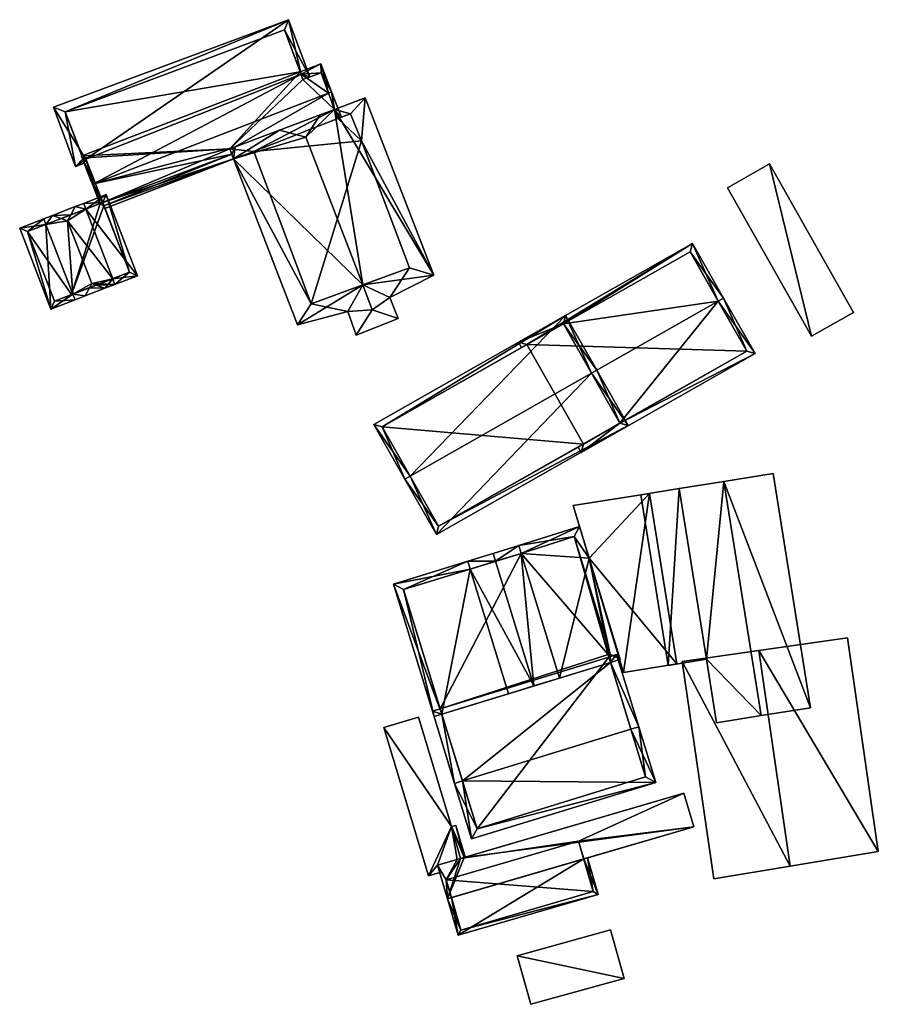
# Model space of a CAD drawing. Header units: inches. Extents: x 2558739 to 2563058, y 1133992 to 1137021.
# Tile 59 of 97: x 2559006 to 2559112, y 1135550 to 1135671. Entities that reach past the tile are written whole.
import ezdxf

# ---------------------------------------------------------------- set-up
doc = ezdxf.new("R2010")
doc.units = ezdxf.units.IN
doc.header["$MEASUREMENT"] = 0
doc.layers.add('Gebaeude Einzelhaus', color=10, linetype='Continuous')
doc.layers.add('Offenes Gebaeude', color=10, linetype='Continuous')

msp = doc.modelspace()

# ---------------------------------------------------------------- meshes
at = {"layer": 'Gebaeude Einzelhaus'}
mesh = msp.add_polyface(dxfattribs=at)
corners = [(2559016.454, 1135648.225, 383.111), (2559032.88, 1135654.563, 383.111), (2559032.295, 1135654.35, 383.119), (2559016.33, 1135648.547, 383.334), (2559032.491, 1135655.822, 383.959), (2559044.716, 1135660.433, 383.896), (2559043.986, 1135662.433, 385.269), (2559015.037, 1135651.264, 385.269), (2559015.86, 1135648.838, 383.618), (2559014.898, 1135651.21, 385.269), (2559016.171, 1135648.958, 383.618), (2559032.083, 1135654.9, 383.499), (2559015.818, 1135648.822, 383.618), (2559044.376, 1135662.583, 385.269), (2559045.573, 1135659.477, 383.121), (2559045.125, 1135659.313, 383.127), (2559013.753, 1135654.363, 383.323), (2559013.627, 1135654.693, 383.118), (2559013.739, 1135654.385, 383.308), (2559013.815, 1135654.179, 383.435), (2559014.087, 1135654.287, 383.434), (2559013.819, 1135654.181, 383.435), (2559014.094, 1135654.29, 383.434), (2559014.043, 1135654.453, 383.335), (2559040.605, 1135664.763, 383.301), (2559043.038, 1135666.053, 383.111), (2559040.491, 1135665.07, 383.111), (2559013.761, 1135654.157, 383.436), (2559013.559, 1135654.679, 383.111), (2559013.623, 1135654.704, 383.111), (2559043.074, 1135664.933, 383.725), (2559040.606, 1135664.762, 383.302), (2559040.844, 1135664.123, 383.697), (2559013.801, 1135654.173, 383.435), (2559015.473, 1135649.863, 384.325), (2559039.079, 1135671.476, 381.675), (2559010.121, 1135660.685, 381.675), (2559012.83, 1135653.416, 383.524), (2559013.891, 1135653.816, 383.523), (2559014.935, 1135651.589, 384.108), (2559041.702, 1135664.435, 383.466), (2559040.844, 1135664.123, 383.464), (2559014.774, 1135651.529, 384.108), (2559038.574, 1135670.213, 381.915), (2559011.554, 1135660.123, 381.92), (2559013.753, 1135654.363, 383.389), (2559014.043, 1135654.453, 383.393), (2559013.623, 1135654.704, 374.213), (2559013.753, 1135654.363, 374.213), (2559014.043, 1135654.453, 374.213), (2559015.473, 1135649.863, 374.213), (2559015.86, 1135648.838, 374.213), (2559016.329, 1135648.548, 374.213), (2559032.295, 1135654.35, 374.213), (2559044.716, 1135660.433, 374.213), (2559043.074, 1135664.933, 374.213), (2559040.844, 1135664.123, 374.213), (2559040.491, 1135665.07, 374.213), (2559031.824, 1135655.57, 374.213), (2559016.171, 1135648.958, 374.213), (2559038.574, 1135670.213, 374.213), (2559011.554, 1135660.123, 374.213)]
mesh.append_faces([[corners[k] for k in face] for face in [(38, 39, 42), (38, 22, 39), (37, 45, 38), (38, 45, 22), (22, 45, 46), (35, 44, 36), (36, 44, 37), (37, 44, 45), (35, 43, 44), (35, 40, 43), (43, 40, 24), (24, 40, 31), (31, 40, 41), (39, 38, 42), (35, 31, 40), (40, 31, 41), (39, 22, 38), (38, 22, 37), (37, 22, 36), (36, 22, 35), (35, 22, 31), (9, 7, 34), (21, 7, 9), (16, 22, 21), (21, 22, 7), (16, 23, 22), (9, 34, 12), (12, 34, 8), (33, 9, 27), (19, 9, 33), (21, 9, 19), (27, 16, 33), (33, 16, 19), (19, 16, 21), (27, 18, 16), (27, 28, 18), (17, 16, 18), (28, 17, 18), (28, 29, 17), (25, 31, 26), (26, 31, 24), (13, 30, 25), (25, 30, 31), (31, 30, 32), (13, 6, 30), (5, 14, 15), (6, 13, 5), (5, 13, 14), (0, 2, 1), (0, 3, 2), (28, 17, 29), (27, 18, 28), (28, 18, 17), (9, 19, 27), (27, 19, 18), (24, 25, 26), (24, 6, 25), (25, 6, 13), (22, 7, 24), (24, 7, 6), (16, 20, 23), (23, 20, 22), (22, 20, 7), (16, 21, 20), (7, 19, 9), (19, 7, 20), (16, 19, 21), (19, 20, 21), (16, 18, 19), (16, 17, 18), (13, 5, 14), (14, 5, 15), (5, 13, 6), (11, 3, 2), (11, 10, 3), (8, 9, 12), (4, 7, 11), (11, 7, 10), (10, 7, 8), (8, 7, 9), (4, 6, 7), (4, 5, 6), (0, 2, 3), (0, 1, 2)]], dxfattribs={"color": 13})
mesh.append_faces([[corners[k] for k in face] for face in [(57, 61, 60), (57, 47, 61), (46, 23, 22), (45, 23, 46), (45, 16, 23), (45, 17, 16), (44, 29, 45), (45, 29, 17), (44, 47, 29), (44, 61, 47), (44, 43, 61), (61, 43, 60), (43, 57, 60), (24, 26, 43), (43, 26, 57), (47, 49, 48), (49, 59, 50), (50, 59, 51), (59, 53, 52), (56, 58, 57), (57, 58, 47), (47, 58, 49), (49, 58, 59), (59, 58, 53), (56, 54, 58), (56, 55, 54), (41, 31, 32), (41, 24, 31), (41, 26, 24), (41, 56, 26), (26, 56, 57), (30, 41, 32), (30, 55, 41), (41, 55, 56), (54, 30, 5), (5, 30, 6), (54, 55, 30), (53, 2, 52), (52, 2, 3), (50, 8, 34), (50, 51, 8), (22, 34, 7), (22, 50, 34), (22, 23, 50), (50, 23, 49), (16, 49, 23), (16, 48, 49), (29, 48, 17), (17, 48, 16), (29, 47, 48)]], dxfattribs={"color": 41})
mesh = msp.add_polyface(dxfattribs=at)
corners = [(2559048.206, 1135638.808, 389.473), (2559049.388, 1135635.746, 389.473), (2559051.546, 1135637.264, 387.819), (2559056.955, 1135640.014, 383.921), (2559044.715, 1135660.433, 386.549), (2559048.523, 1135661.87, 383.921), (2559041.18, 1135657.018, 389.473), (2559042.949, 1135659.766, 387.768), (2559052.57, 1135634.678, 387.819), (2559037.959, 1135657.885, 387.733), (2559040.183, 1135633.904, 383.499), (2559046.384, 1135635.536, 387.614), (2559032.295, 1135654.35, 383.499), (2559047.383, 1135632.63, 387.54), (2559032.491, 1135655.822, 383.959), (2559032.083, 1135654.9, 383.499), (2559053.954, 1135640.903, 385.522), (2559048.074, 1135656.543, 385.43), (2559046.714, 1135659.893, 385.47), (2559045.124, 1135659.313, 386.563), (2559041.854, 1135636.493, 385.108), (2559034.804, 1135655.263, 385.223), (2559044.716, 1135660.433, 383.896), (2559032.295, 1135654.35, 383.119), (2559034.804, 1135655.263, 374.213), (2559032.295, 1135654.35, 374.213), (2559041.854, 1135636.493, 374.213), (2559053.954, 1135640.903, 374.213), (2559048.074, 1135656.543, 374.213), (2559046.714, 1135659.893, 374.213), (2559045.125, 1135659.313, 383.127), (2559045.125, 1135659.313, 374.213), (2559044.716, 1135660.433, 374.213), (2559031.824, 1135655.57, 374.213)]
mesh.append_faces([[corners[k] for k in face] for face in [(13, 1, 8), (0, 1, 11), (20, 0, 11), (11, 1, 13), (10, 20, 11), (21, 20, 12), (12, 20, 10), (18, 19, 4), (17, 18, 5), (5, 18, 4), (16, 17, 3), (3, 17, 5), (2, 1, 0), (0, 16, 2), (8, 1, 2), (2, 16, 3), (13, 8, 1), (12, 14, 15), (12, 9, 14), (12, 6, 9), (12, 0, 6), (0, 11, 1), (1, 11, 13), (12, 10, 0), (0, 10, 11), (7, 9, 6), (8, 2, 1), (0, 4, 6), (6, 4, 7), (0, 3, 4), (4, 3, 5), (0, 2, 3), (0, 1, 2)]], dxfattribs={"color": 13})
mesh.append_faces([[corners[k] for k in face] for face in [(33, 24, 25), (24, 28, 26), (26, 28, 27), (24, 31, 28), (28, 31, 29), (33, 32, 24), (24, 32, 31), (30, 22, 19), (19, 22, 4), (30, 32, 22), (30, 31, 32), (30, 29, 31), (19, 18, 30), (30, 18, 29), (18, 17, 29), (29, 17, 28), (17, 27, 28), (17, 16, 27), (0, 20, 16), (16, 20, 27), (27, 20, 26), (20, 24, 26), (20, 21, 24), (21, 23, 24), (24, 23, 25), (21, 12, 23), (23, 12, 15), (9, 22, 14), (9, 7, 22), (22, 7, 4)]], dxfattribs={"color": 41})
mesh = msp.add_polyface(dxfattribs=at)
corners = [(2559012.231, 1135647.438, 387.952), (2559012.775, 1135648.451, 387.11), (2559009.973, 1135647.37, 387.11), (2559011.056, 1135646.984, 387.952), (2559011.838, 1135646.706, 388.56), (2559009.184, 1135646.262, 386.015), (2559008.914, 1135646.961, 386.015), (2559005.948, 1135645.818, 384.135), (2559009.799, 1135635.834, 384.135), (2559012.497, 1135637.676, 386.015), (2559012.766, 1135636.979, 386.015), (2559014.009, 1135637.459, 387.301), (2559014.553, 1135638.47, 388.141), (2559014.823, 1135638.973, 388.56), (2559016.441, 1135638.396, 387.301), (2559015.359, 1135638.782, 388.143), (2559017.684, 1135638.876, 386.015), (2559014.103, 1135648.16, 386.015), (2559020.453, 1135639.945, 384.245), (2559016.601, 1135649.928, 384.245), (2559017.414, 1135639.576, 386.015), (2559013.833, 1135648.859, 386.015), (2559010.229, 1135636.804, 384.579), (2559006.918, 1135645.388, 384.579), (2559019.483, 1135640.375, 384.692), (2559016.171, 1135648.958, 384.693), (2559012.341, 1135637.616, 374.213), (2559010.229, 1135636.804, 374.213), (2559019.483, 1135640.375, 374.213), (2559016.33, 1135648.547, 383.334), (2559016.329, 1135648.548, 374.213), (2559016.171, 1135648.958, 383.618), (2559015.86, 1135648.838, 383.618), (2559006.918, 1135645.388, 374.213), (2559015.86, 1135648.838, 374.213), (2559016.171, 1135648.958, 374.213)]
mesh.append_faces([[corners[k] for k in face] for face in [(0, 1, 17), (17, 1, 21), (19, 25, 21), (21, 25, 17), (16, 24, 18), (18, 24, 19), (19, 24, 25), (16, 20, 24), (20, 14, 15), (20, 16, 14), (15, 14, 12), (12, 14, 11), (23, 6, 5), (23, 7, 6), (22, 8, 23), (23, 8, 7), (9, 10, 22), (22, 10, 8), (10, 9, 11), (11, 9, 12), (1, 0, 2), (2, 0, 3), (2, 5, 6), (2, 3, 5), (20, 13, 16), (17, 4, 20), (20, 4, 13), (17, 0, 4), (17, 1, 0), (17, 21, 1), (17, 19, 21), (16, 18, 20), (20, 18, 17), (17, 18, 19), (14, 16, 15), (15, 16, 13), (12, 15, 13), (11, 14, 12), (12, 14, 15), (5, 2, 6), (5, 3, 2), (9, 4, 5), (5, 4, 3), (9, 13, 4), (9, 12, 13), (9, 11, 12), (9, 10, 11), (5, 8, 9), (9, 8, 10), (5, 7, 8), (5, 6, 7), (0, 3, 4), (0, 2, 3), (0, 1, 2)]], dxfattribs={"color": 13})
mesh.append_faces([[corners[k] for k in face] for face in [(26, 30, 28), (26, 34, 30), (30, 34, 35), (26, 33, 34), (26, 27, 33), (22, 23, 27), (27, 23, 33), (33, 32, 34), (32, 25, 31), (32, 17, 25), (17, 3, 0), (32, 5, 17), (17, 5, 3), (33, 23, 32), (32, 23, 5), (25, 29, 31), (29, 28, 30), (25, 24, 29), (29, 24, 28), (20, 26, 24), (24, 26, 28), (15, 12, 20), (20, 12, 26), (9, 26, 12), (9, 22, 26), (26, 22, 27)]], dxfattribs={"color": 41})
mesh = msp.add_polyface(dxfattribs=at)
corners = [(2559092.008, 1135636.818, 383.554), (2559076.383, 1135627.944, 383.554), (2559079.89, 1135621.768, 381.553), (2559075.104, 1135618.186, 381.341), (2559075.386, 1135619.209, 381.552), (2559096.538, 1135630.358, 381.342), (2559074.733, 1135618.839, 381.553), (2559092.66, 1135637.188, 383.554), (2559072.924, 1135634.034, 381.556), (2559088.831, 1135643.93, 381.342), (2559067.396, 1135631.759, 381.342), (2559068.42, 1135631.476, 381.556), (2559067.767, 1135631.106, 381.555), (2559095.515, 1135630.64, 381.552), (2559088.55, 1135642.908, 381.556), (2559068.419, 1135631.478, 381.556), (2559095.515, 1135630.64, 374.573), (2559088.55, 1135642.908, 374.573), (2559068.419, 1135631.478, 374.573), (2559068.42, 1135631.476, 374.573), (2559075.386, 1135619.209, 374.573)]
mesh.append_faces([[corners[k] for k in face] for face in [(9, 15, 10), (10, 15, 12), (12, 15, 11), (7, 14, 9), (9, 14, 15), (7, 0, 14), (7, 13, 0), (2, 3, 4), (4, 3, 6), (7, 5, 13), (13, 5, 2), (2, 5, 3), (0, 8, 1), (8, 10, 11), (11, 10, 12), (7, 9, 0), (0, 9, 8), (8, 9, 10), (0, 5, 7), (3, 4, 6), (0, 2, 5), (5, 2, 3), (3, 2, 4), (0, 1, 2)]], dxfattribs={"color": 13})
mesh.append_faces([[corners[k] for k in face] for face in [(16, 19, 17), (17, 19, 18), (16, 20, 19), (2, 16, 13), (2, 20, 16), (2, 4, 20), (11, 15, 19), (19, 15, 18), (15, 14, 18), (18, 14, 17), (0, 17, 14), (0, 16, 17), (0, 13, 16)]], dxfattribs={"color": 41})
mesh = msp.add_polyface(dxfattribs=at)
corners = [(2559054.052, 1135615.263, 384.66), (2559073.205, 1135635.056, 382.171), (2559049.571, 1135621.635, 382.171), (2559076.383, 1135627.944, 384.66), (2559077.035, 1135628.314, 384.66), (2559053.4, 1135614.893, 384.66), (2559057.278, 1135608.064, 382.171), (2559080.913, 1135621.485, 382.171), (2559050.594, 1135621.354, 382.412), (2559057.56, 1135609.086, 382.409), (2559079.89, 1135621.768, 382.409), (2559072.924, 1135634.034, 382.412), (2559076.383, 1135627.944, 383.554), (2559079.89, 1135621.768, 381.553), (2559072.924, 1135634.034, 381.556), (2559068.42, 1135631.476, 381.556), (2559050.594, 1135621.354, 374.573), (2559068.42, 1135631.476, 374.573), (2559057.56, 1135609.086, 374.573), (2559075.386, 1135619.209, 381.552), (2559075.386, 1135619.209, 374.573)]
mesh.append_faces([[corners[k] for k in face] for face in [(11, 8, 1), (3, 11, 4), (10, 3, 4), (4, 11, 1), (7, 9, 10), (7, 10, 4), (6, 9, 7), (0, 9, 5), (8, 0, 5), (5, 9, 6), (1, 8, 2), (2, 8, 5), (3, 7, 4), (5, 6, 0), (0, 6, 3), (3, 6, 7), (0, 2, 5), (4, 1, 3), (3, 1, 0), (0, 1, 2)]], dxfattribs={"color": 13})
mesh.append_faces([[corners[k] for k in face] for face in [(17, 20, 16), (16, 20, 18), (19, 18, 20), (19, 9, 18), (13, 10, 19), (19, 10, 9), (0, 18, 9), (0, 16, 18), (0, 8, 16), (11, 15, 8), (8, 15, 16), (16, 15, 17), (11, 14, 15), (11, 12, 14), (12, 10, 13), (11, 3, 12), (12, 3, 10)]], dxfattribs={"color": 41})
mesh = msp.add_polyface(dxfattribs=at)
corners = [(2559060.485, 1135577.723, 381.173), (2559061.624, 1135570.599, 379.625), (2559084.3, 1135577.554, 379.625), (2559059.529, 1135577.43, 381.173), (2559081.249, 1135584.093, 381.173), (2559082.205, 1135584.386, 381.173), (2559078.723, 1135592.326, 379.536), (2559057.959, 1135585.957, 379.536), (2559079.476, 1135593.28, 379.404), (2559078.521, 1135592.987, 379.404), (2559056.8, 1135586.325, 379.404), (2559057.756, 1135586.618, 379.404), (2559062.287, 1135571.848, 379.842), (2559083.051, 1135578.217, 379.842), (2559061.452, 1135603.825, 382.555), (2559061.159, 1135604.781, 382.555), (2559052, 1135601.971, 381.595), (2559057.959, 1135585.957, 381.695), (2559057.003, 1135585.664, 381.595), (2559066.161, 1135588.473, 382.555), (2559064.567, 1135604.781, 384.214), (2559064.274, 1135605.736, 384.214), (2559069.275, 1135589.429, 384.214), (2559067.436, 1135606.706, 382.555), (2559067.729, 1135605.751, 382.555), (2559072.439, 1135590.399, 382.555), (2559076.088, 1135605.151, 381.572), (2559079.93, 1135592.696, 381.569), (2559076.017, 1135605.455, 381.569), (2559078.723, 1135592.326, 381.728), (2559074.901, 1135609.068, 381.57), (2559053.249, 1135601.309, 381.695), (2559078.43, 1135593.282, 381.728), (2559078.681, 1135593.359, 381.695), (2559074.247, 1135607.812, 381.695), (2559067.734, 1135605.752, 382.554), (2559057.756, 1135586.618, 373.853), (2559062.287, 1135571.848, 373.853), (2559083.051, 1135578.217, 373.853), (2559078.521, 1135592.987, 373.853), (2559078.43, 1135593.282, 373.853), (2559078.681, 1135593.359, 373.853), (2559074.247, 1135607.812, 373.853), (2559067.734, 1135605.752, 373.853), (2559053.249, 1135601.309, 373.853)]
mesh.append_faces([[corners[k] for k in face] for face in [(14, 15, 20), (20, 15, 21), (35, 24, 23), (23, 20, 21), (23, 24, 20), (27, 26, 28), (26, 34, 30), (30, 34, 23), (23, 34, 35), (29, 33, 27), (27, 33, 26), (26, 33, 34), (29, 32, 33), (18, 31, 17), (31, 15, 14), (18, 16, 31), (31, 16, 15), (24, 30, 23), (29, 26, 25), (25, 26, 24), (24, 26, 30), (29, 27, 26), (26, 27, 28), (24, 22, 25), (24, 20, 22), (24, 23, 20), (20, 23, 21), (20, 14, 22), (22, 14, 19), (20, 15, 14), (20, 21, 15), (14, 17, 19), (14, 16, 17), (17, 16, 18), (14, 15, 16), (5, 6, 8), (8, 6, 9), (5, 4, 6), (2, 13, 5), (5, 13, 4), (0, 12, 3), (3, 12, 1), (1, 12, 2), (2, 12, 13), (7, 10, 11), (0, 3, 7), (7, 3, 10), (3, 7, 10), (10, 7, 11), (3, 0, 7), (6, 8, 9), (6, 5, 8), (6, 4, 5), (7, 0, 6), (6, 0, 4), (0, 2, 4), (4, 2, 5), (3, 1, 0), (0, 1, 2)]], dxfattribs={"color": 13})
mesh.append_faces([[corners[k] for k in face] for face in [(43, 36, 44), (43, 40, 36), (36, 40, 39), (43, 42, 40), (40, 42, 41), (6, 19, 7), (7, 19, 17), (29, 25, 6), (6, 25, 19), (19, 25, 22), (31, 11, 17), (17, 11, 7), (31, 44, 11), (11, 44, 36), (14, 44, 31), (14, 43, 44), (20, 24, 14), (14, 24, 43), (24, 35, 43), (35, 34, 43), (43, 34, 42), (34, 33, 42), (42, 33, 41), (33, 40, 41), (33, 32, 40), (32, 9, 40), (40, 9, 39), (29, 6, 32), (32, 6, 9), (39, 37, 36), (39, 38, 37), (4, 39, 6), (6, 39, 9), (4, 38, 39), (4, 13, 38), (13, 12, 38), (38, 12, 37), (0, 37, 12), (7, 36, 0), (0, 36, 37), (7, 11, 36)]], dxfattribs={"color": 41})
mesh = msp.add_polyface(dxfattribs=at)
corners = [(2559075.436, 1135568.117, 380.355), (2559077.228, 1135563.763, 379.652), (2559075.916, 1135568.257, 380.355), (2559059.959, 1135558.724, 379.652), (2559059.128, 1135563.359, 380.355), (2559058.648, 1135563.219, 380.355), (2559076.608, 1135564.103, 379.727), (2559060.299, 1135559.344, 379.727), (2559075.436, 1135568.117, 380.325), (2559074.791, 1135570.328, 373.801), (2559074.791, 1135570.328, 380.613), (2559076.608, 1135564.103, 373.801), (2559058.483, 1135565.569, 373.801), (2559058.483, 1135565.569, 380.613), (2559059.128, 1135563.359, 380.325), (2559060.299, 1135559.344, 373.801)]
mesh.append_faces([[corners[k] for k in face] for face in [(7, 5, 4), (7, 3, 5), (7, 1, 3), (7, 6, 1), (1, 6, 2), (2, 6, 0), (3, 4, 5), (3, 0, 4), (3, 1, 0), (0, 1, 2)]], dxfattribs={"color": 13})
mesh.append_faces([[corners[k] for k in face] for face in [(11, 15, 12), (11, 12, 9), (6, 7, 11), (11, 7, 15), (12, 14, 13), (14, 7, 4), (12, 15, 14), (14, 15, 7), (9, 12, 10), (10, 12, 13), (11, 8, 6), (6, 8, 0), (11, 9, 8), (8, 9, 10)]], dxfattribs={"color": 41})
at = {"layer": 'Offenes Gebaeude'}
mesh = msp.add_polyface(dxfattribs=at)
corners = [(2559098.318, 1135653.706, 382.776), (2559103.494, 1135632.494, 381.891), (2559108.66, 1135635.414, 382.776), (2559093.153, 1135650.786, 381.891), (2559098.318, 1135653.706, 382.676), (2559108.66, 1135635.414, 382.676), (2559093.153, 1135650.786, 381.792), (2559103.494, 1135632.494, 381.791)]
mesh.append_faces([[corners[k] for k in face] for face in [(3, 1, 0), (0, 1, 2)]], dxfattribs={"color": 13})
mesh.append_faces([[corners[k] for k in face] for face in [(4, 7, 6), (5, 7, 4), (1, 7, 5), (1, 5, 2), (6, 7, 3), (3, 7, 1), (4, 6, 3), (0, 4, 3), (5, 4, 2), (2, 4, 0)]], dxfattribs={"color": 41})
mesh = msp.add_polyface(dxfattribs=at)
corners = [(2559103.378, 1135586.743, 381.56), (2559092.694, 1135614.6, 383.55), (2559097.296, 1135585.771, 383.55), (2559098.775, 1135615.57, 381.56), (2559090.556, 1135592.718, 381.56), (2559091.805, 1135584.895, 381.56), (2559087.204, 1135613.723, 381.56), (2559092.694, 1135614.6, 383.45), (2559098.775, 1135615.57, 381.46), (2559087.204, 1135613.723, 381.46), (2559090.556, 1135592.718, 381.46), (2559091.805, 1135584.895, 381.46), (2559097.296, 1135585.771, 383.45), (2559103.378, 1135586.743, 381.46)]
mesh.append_faces([[corners[k] for k in face] for face in [(4, 1, 6), (5, 2, 4), (4, 2, 1), (3, 1, 0), (0, 1, 2)]], dxfattribs={"color": 13})
mesh.append_faces([[corners[k] for k in face] for face in [(12, 10, 7), (7, 10, 9), (12, 11, 10), (7, 13, 12), (7, 8, 13), (3, 0, 8), (8, 0, 13), (2, 12, 0), (0, 12, 13), (2, 5, 12), (12, 5, 11), (4, 11, 5), (4, 10, 11), (1, 7, 6), (6, 7, 9), (1, 3, 7), (7, 3, 8)]], dxfattribs={"color": 41})
mesh = msp.add_polyface(dxfattribs=at)
corners = [(2559087.204, 1135613.723, 381.56), (2559085.831, 1135591.964, 380.677), (2559090.556, 1135592.718, 381.56), (2559082.479, 1135612.969, 380.677), (2559087.204, 1135613.723, 381.46), (2559082.479, 1135612.969, 380.577), (2559085.831, 1135591.964, 380.577), (2559090.556, 1135592.718, 381.46)]
mesh.append_faces([[corners[k] for k in face] for face in [(3, 1, 0), (0, 1, 2)]], dxfattribs={"color": 13})
mesh.append_faces([[corners[k] for k in face] for face in [(4, 6, 5), (7, 6, 4), (6, 7, 1), (1, 7, 2), (1, 3, 6), (6, 3, 5), (3, 4, 5), (3, 0, 4)]], dxfattribs={"color": 41})
mesh = msp.add_polyface(dxfattribs=at)
corners = [(2559080.348, 1135591.088, 381.914), (2559083.54, 1135613.136, 382.721), (2559074.124, 1135611.633, 381.56), (2559086.894, 1135592.134, 382.721), (2559076.088, 1135605.151, 381.572), (2559080.348, 1135591.088, 381.814), (2559074.124, 1135611.633, 381.46), (2559086.894, 1135592.134, 382.621), (2559083.54, 1135613.136, 382.621)]
mesh.append_faces([[corners[k] for k in face] for face in [(3, 1, 0), (0, 1, 2)]], dxfattribs={"color": 13})
mesh.append_faces([[corners[k] for k in face] for face in [(8, 4, 6), (8, 7, 4), (4, 7, 5), (2, 8, 6), (2, 1, 8), (1, 3, 8), (8, 3, 7), (3, 0, 7), (7, 0, 5), (4, 2, 6), (4, 0, 2), (4, 5, 0)]], dxfattribs={"color": 41})
mesh = msp.add_polyface(dxfattribs=at)
corners = [(2559097.005, 1135593.791, 384.878), (2559111.724, 1135569.041, 382.934), (2559107.908, 1135595.371, 382.934), (2559087.564, 1135592.423, 382.886), (2559100.855, 1135567.234, 384.878), (2559091.443, 1135565.668, 382.886), (2559097.005, 1135593.791, 384.778), (2559107.908, 1135595.371, 382.834), (2559087.564, 1135592.423, 382.786), (2559091.443, 1135565.668, 382.786), (2559100.855, 1135567.234, 384.778), (2559111.724, 1135569.041, 382.834)]
mesh.append_faces([[corners[k] for k in face] for face in [(5, 4, 3), (4, 1, 0), (3, 4, 0), (0, 1, 2)]], dxfattribs={"color": 13})
mesh.append_faces([[corners[k] for k in face] for face in [(8, 10, 9), (6, 11, 10), (6, 10, 8), (7, 11, 6), (2, 11, 7), (1, 11, 2), (10, 11, 1), (4, 10, 1), (9, 10, 5), (5, 10, 4), (8, 9, 3), (3, 9, 5), (6, 8, 3), (0, 6, 3), (7, 6, 2), (2, 6, 0)]], dxfattribs={"color": 41})
mesh = msp.add_polyface(dxfattribs=at)
corners = [(2559059.137, 1135572.099, 380.974), (2559055.087, 1135585.584, 380.975), (2559050.812, 1135584.3, 380.005), (2559056.302, 1135566.023, 380.005), (2559057.439, 1135567.361, 380.324), (2559057.707, 1135566.445, 380.323), (2559059.825, 1135568.058, 380.865), (2559060.266, 1135568.186, 380.965), (2559060.844, 1135568.355, 381.096), (2559059.672, 1135572.259, 381.096), (2559059.672, 1135572.259, 380.996), (2559059.137, 1135572.099, 380.874), (2559055.087, 1135585.584, 380.875), (2559050.812, 1135584.3, 379.905), (2559056.302, 1135566.023, 379.905), (2559057.707, 1135566.445, 380.224), (2559057.439, 1135567.361, 380.225), (2559060.266, 1135568.186, 380.865), (2559060.707, 1135568.315, 380.965), (2559060.844, 1135568.355, 380.996)]
mesh.append_faces([[corners[k] for k in face] for face in [(0, 8, 9), (0, 7, 8), (0, 6, 7), (0, 4, 6), (0, 3, 4), (4, 3, 5), (0, 2, 3), (0, 1, 2)]], dxfattribs={"color": 13})
mesh.append_faces([[corners[k] for k in face] for face in [(14, 16, 15), (18, 10, 19), (12, 11, 13), (13, 11, 14), (14, 11, 16), (16, 11, 17), (17, 11, 18), (18, 11, 10), (9, 8, 10), (10, 8, 19), (7, 18, 8), (8, 18, 19), (4, 16, 6), (6, 16, 17), (4, 5, 16), (16, 5, 15), (5, 3, 15), (15, 3, 14), (3, 2, 14), (14, 2, 13), (2, 12, 13), (2, 1, 12), (1, 0, 12), (12, 0, 11), (0, 10, 11), (0, 9, 10)]], dxfattribs={"color": 41})
mesh = msp.add_polyface(dxfattribs=at)
corners = [(2559060.707, 1135568.315, 380.965), (2559058.648, 1135563.219, 380.425), (2559088.993, 1135572.073, 380.425), (2559060.266, 1135568.186, 380.965), (2559057.439, 1135567.361, 380.965), (2559087.784, 1135576.215, 380.965), (2559057.439, 1135567.361, 380.865), (2559058.648, 1135563.219, 380.325), (2559058.648, 1135563.219, 380.355), (2559075.436, 1135568.117, 380.355), (2559075.436, 1135568.117, 380.325), (2559088.993, 1135572.073, 380.325), (2559059.128, 1135563.359, 380.355), (2559059.128, 1135563.359, 380.325), (2559087.784, 1135576.215, 380.865), (2559060.266, 1135568.186, 380.865), (2559059.825, 1135568.058, 380.865), (2559058.483, 1135565.569, 380.613), (2559074.791, 1135570.328, 380.613)]
mesh.append_faces([[corners[k] for k in face] for face in [(0, 2, 5), (4, 1, 3), (3, 1, 0), (0, 1, 2)]], dxfattribs={"color": 13})
mesh.append_faces([[corners[k] for k in face] for face in [(7, 17, 13), (18, 11, 10), (18, 14, 11), (17, 15, 18), (18, 15, 14), (17, 16, 15), (7, 6, 17), (17, 6, 16), (16, 4, 3), (16, 6, 4), (5, 14, 0), (0, 14, 15), (5, 2, 14), (14, 2, 11), (12, 7, 13), (12, 8, 7), (9, 1, 12), (12, 1, 8), (9, 2, 1), (9, 11, 2), (9, 10, 11), (6, 1, 4), (6, 8, 1), (6, 7, 8)]], dxfattribs={"color": 41})
mesh = msp.add_polyface(dxfattribs=at)
corners = [(2559080.396, 1135553.413, 381.421), (2559067.248, 1135556.205, 380.536), (2559068.911, 1135550.22, 381.421), (2559078.734, 1135559.398, 380.536), (2559080.396, 1135553.413, 381.321), (2559068.911, 1135550.22, 381.321), (2559078.734, 1135559.398, 380.436), (2559067.248, 1135556.205, 380.436)]
mesh.append_faces([[corners[k] for k in face] for face in [(3, 1, 0), (0, 1, 2)]], dxfattribs={"color": 13})
mesh.append_faces([[corners[k] for k in face] for face in [(4, 7, 6), (5, 7, 4), (1, 7, 5), (1, 5, 2), (6, 7, 3), (3, 7, 1), (4, 6, 3), (0, 4, 3), (5, 4, 2), (2, 4, 0)]], dxfattribs={"color": 41})

doc.saveas('drawing.dxf')
